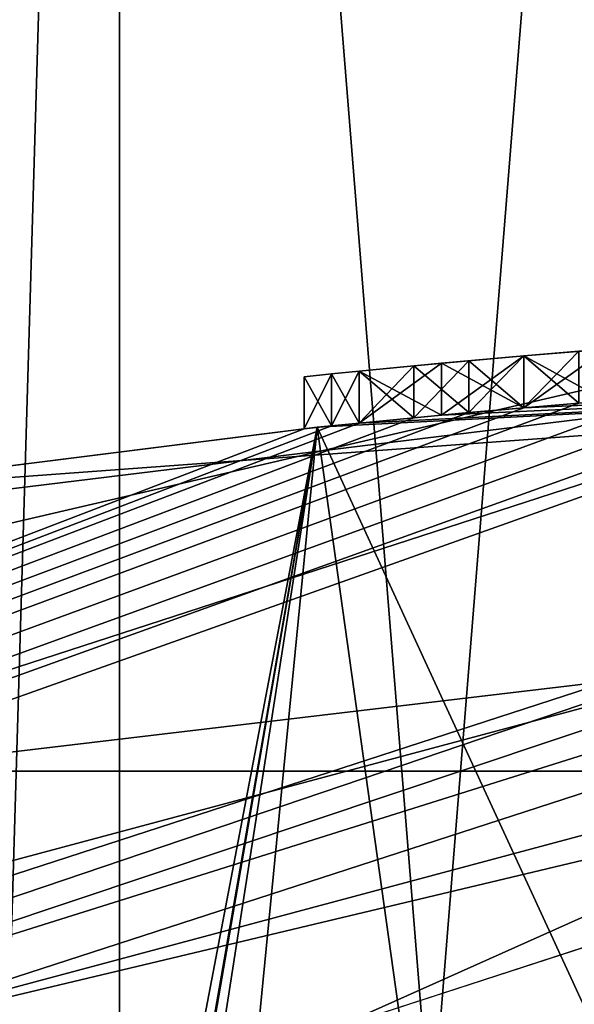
# Model space of a CAD drawing. Header units: millimetres. Extents: x -50 to 50, y -120 to 419.
# Tile 56 of 241: x -3.05 to -1.98, y 22.75 to 24.66. Entities that reach past the tile are written whole.
import ezdxf

# ---------------------------------------------------------------- set-up
doc = ezdxf.new("R2010")
doc.units = ezdxf.units.MM
doc.header["$LTSCALE"] = 81.481481
for name, color, linetype in [('1117', 7, 'CONTINUOUS'), ('1145', 7, 'CONTINUOUS'), ('207', 7, 'CONTINUOUS'), ('208', 7, 'CONTINUOUS'), ('2885', 7, 'CONTINUOUS'), ('2892', 7, 'CONTINUOUS'), ('2893', 7, 'CONTINUOUS'), ('2906', 7, 'CONTINUOUS'), ('2907', 7, 'CONTINUOUS'), ('2908', 7, 'CONTINUOUS'), ('2909', 7, 'CONTINUOUS'), ('2910', 7, 'CONTINUOUS'), ('2914', 7, 'CONTINUOUS'), ('478', 7, 'CONTINUOUS'), ('489', 7, 'CONTINUOUS'), ('492', 7, 'CONTINUOUS'), ('493', 7, 'CONTINUOUS'), ('5', 7, 'CONTINUOUS'), ('530', 7, 'CONTINUOUS'), ('581', 7, 'CONTINUOUS'), ('582', 7, 'CONTINUOUS'), ('583', 7, 'CONTINUOUS'), ('584', 7, 'CONTINUOUS'), ('585', 7, 'CONTINUOUS'), ('586', 7, 'CONTINUOUS'), ('587', 7, 'CONTINUOUS'), ('593', 7, 'CONTINUOUS'), ('594', 7, 'CONTINUOUS'), ('595', 7, 'CONTINUOUS'), ('596', 7, 'CONTINUOUS'), ('597', 7, 'CONTINUOUS'), ('598', 7, 'CONTINUOUS'), ('599', 7, 'CONTINUOUS'), ('6', 7, 'CONTINUOUS'), ('654', 7, 'CONTINUOUS')]:
    doc.layers.add(name, color=color, linetype=linetype)

msp = doc.modelspace()

# ---------------------------------------------------------------- linework, layer by layer
at = {"layer": '1117', "linetype": 'CONTINUOUS'}
for points in [[(-2.0745, 24.0105, 34.3021), (-2.1809, 24.0011, 34.4583), (-2.0745, 24.0105, 37.1145), (-2.0745, 24.0105, 34.3021)], [(-2.1809, 24.0011, 34.4583), (-2.1809, 24.0011, 36.9583), (-2.0745, 24.0105, 37.1145), (-2.1809, 24.0011, 34.4583)], [(-1.9681, 24.0195, 37.2708), (-1.9681, 24.0195, 36.0208), (-2.0745, 24.0105, 34.3021), (-1.9681, 24.0195, 37.2708)], [(-1.9681, 24.0195, 37.2708), (-2.0745, 24.0105, 34.3021), (-2.0745, 24.0105, 37.1145), (-1.9681, 24.0195, 37.2708)], [(-1.9681, 24.0195, 36.0208), (-1.9681, 24.0195, 35.3958), (-2.0745, 24.0105, 34.3021), (-1.9681, 24.0195, 36.0208)], [(-1.9681, 24.0195, 35.3958), (-1.9681, 24.0195, 34.1458), (-2.0745, 24.0105, 34.3021), (-1.9681, 24.0195, 35.3958)], [(-2.2873, 23.9912, 34.6667), (-2.3936, 23.9808, 34.875), (-2.2873, 23.9912, 36.7499), (-2.2873, 23.9912, 34.6667)], [(-2.3936, 23.9808, 34.875), (-2.3936, 23.9808, 36.5417), (-2.2873, 23.9912, 36.7499), (-2.3936, 23.9808, 34.875)], [(-2.1809, 24.0011, 34.4583), (-2.2873, 23.9912, 34.6667), (-2.1809, 24.0011, 36.9583), (-2.1809, 24.0011, 34.4583)], [(-2.2873, 23.9912, 34.6667), (-2.2873, 23.9912, 36.7499), (-2.1809, 24.0011, 36.9583), (-2.2873, 23.9912, 34.6667)], [(-2.4468, 23.9755, 35.0834), (-2.5, 23.97, 35.2917), (-2.4468, 23.9755, 36.3333), (-2.4468, 23.9755, 35.0834)], [(-2.5, 23.97, 35.2917), (-2.5, 23.97, 36.125), (-2.4468, 23.9755, 36.3333), (-2.5, 23.97, 35.2917)], [(-2.3936, 23.9808, 34.875), (-2.4468, 23.9755, 35.0834), (-2.3936, 23.9808, 36.5417), (-2.3936, 23.9808, 34.875)], [(-2.4468, 23.9755, 35.0834), (-2.4468, 23.9755, 36.3333), (-2.3936, 23.9808, 36.5417), (-2.4468, 23.9755, 35.0834)]]:
    msp.add_3dface(points, dxfattribs=at)
at = {"layer": '1145', "linetype": 'CONTINUOUS'}
for points in [[(-3.3, 15, 49), (-2.8579, 15, 50.65), (-3.3, 30, 49), (-3.3, 15, 49)], [(-3.3, 30, 49), (-2.8579, 15, 50.65), (-2.8579, 30, 50.65), (-3.3, 30, 49)], [(-2.8579, 15, 47.35), (-3.3, 15, 49), (-2.8579, 30, 47.35), (-2.8579, 15, 47.35)], [(-2.8579, 30, 47.35), (-3.3, 15, 49), (-3.3, 30, 49), (-2.8579, 30, 47.35)], [(-2.8579, 15, 50.65), (-1.65, 15, 51.8579), (-2.8579, 30, 50.65), (-2.8579, 15, 50.65)], [(-2.8579, 30, 50.65), (-1.65, 15, 51.8579), (-1.65, 30, 51.8579), (-2.8579, 30, 50.65)], [(-1.65, 15, 46.1421), (-2.8579, 15, 47.35), (-1.65, 30, 46.1421), (-1.65, 15, 46.1421)], [(-1.65, 30, 46.1421), (-2.8579, 15, 47.35), (-2.8579, 30, 47.35), (-1.65, 30, 46.1421)]]:
    msp.add_3dface(points, dxfattribs=at)
at = {"layer": '207', "linetype": 'CONTINUOUS'}
for points in [[(-13.9829, 19.2593, 31), (0, 23.8, 31), (-13.0428, 17.9645, 31), (-13.9829, 19.2593, 31)], [(0, 23.8, 31), (0, 22.2, 31), (-13.0428, 17.9645, 31), (0, 23.8, 31)]]:
    msp.add_3dface(points, dxfattribs=at)
at = {"layer": '208', "linetype": 'CONTINUOUS'}
msp.add_3dface([(0, -23.5, 71), (0, 23.5, 71), (-13.8066, 19.0165, 71), (0, -23.5, 71)], dxfattribs=at)
at = {"layer": '2885', "linetype": 'CONTINUOUS'}
for points in [[(7.54, 23.2058, 7), (-7.54, 23.2058, 7), (7.54, 23.2058, 6), (7.54, 23.2058, 7)], [(7.54, 23.2058, 6), (-7.54, 23.2058, 7), (-7.54, 23.2058, 6), (7.54, 23.2058, 6)]]:
    msp.add_3dface(points, dxfattribs=at)
at = {"layer": '2892', "linetype": 'CONTINUOUS'}
msp.add_3dface([(-48, 30, 6), (0, 27, 6), (-15.8701, 21.8435, 6), (-48, 30, 6)], dxfattribs=at)
at = {"layer": '2893', "linetype": 'CONTINUOUS'}
for points in [[(-48, 30, 7), (-7.54, 23.2058, 7), (48, 30, 7), (-48, 30, 7)], [(-7.54, 23.2058, 7), (7.54, 23.2058, 7), (48, 30, 7), (-7.54, 23.2058, 7)]]:
    msp.add_3dface(points, dxfattribs=at)
at = {"layer": '2906', "linetype": 'CONTINUOUS'}
for points in [[(-15.1649, 20.8726, 4), (0, 25.8, 4), (-15.1648, 20.8727, 6), (-15.1649, 20.8726, 4)], [(0, 25.8, 4), (0, 25.8, 6), (-15.1648, 20.8727, 6), (0, 25.8, 4)]]:
    msp.add_3dface(points, dxfattribs=at)
at = {"layer": '2907', "linetype": 'CONTINUOUS'}
for points in [[(0, 25.8, 4), (-15.1649, 20.8726, 4), (0, 24.4, 4), (0, 25.8, 4)], [(0, 24.4, 4), (-15.1649, 20.8726, 4), (-14.3419, 19.74, 4), (0, 24.4, 4)]]:
    msp.add_3dface(points, dxfattribs=at)
at = {"layer": '2908', "linetype": 'CONTINUOUS'}
for points in [[(0, 24.4, 4), (-14.3419, 19.74, 4), (0, 24.4, 2), (0, 24.4, 4)], [(0, 24.4, 2), (-14.3419, 19.74, 4), (-14.3419, 19.74, 2), (0, 24.4, 2)]]:
    msp.add_3dface(points, dxfattribs=at)
at = {"layer": '2909', "linetype": 'CONTINUOUS'}
for points in [[(0, 27, 2), (-14.3419, 19.74, 2), (-15.8703, 21.8434, 2), (0, 27, 2)], [(0, 24.4, 2), (-14.3419, 19.74, 2), (0, 27, 2), (0, 24.4, 2)]]:
    msp.add_3dface(points, dxfattribs=at)
at = {"layer": '2910', "linetype": 'CONTINUOUS'}
for points in [[(-15.8701, 21.8435, 6), (0, 27, 6), (-15.8703, 21.8434, 2), (-15.8701, 21.8435, 6)], [(0, 27, 6), (0, 27, 2), (-15.8703, 21.8434, 2), (0, 27, 6)]]:
    msp.add_3dface(points, dxfattribs=at)
at = {"layer": '2914', "linetype": 'CONTINUOUS'}
for points in [[(0, 25.8, 6), (-7.54, 23.2058, 6), (-15.1648, 20.8727, 6), (0, 25.8, 6)], [(7.54, 23.2058, 6), (-7.54, 23.2058, 6), (0, 25.8, 6), (7.54, 23.2058, 6)]]:
    msp.add_3dface(points, dxfattribs=at)
at = {"layer": '478', "linetype": 'CONTINUOUS'}
for points in [[(0, 24, 70.5), (-3.5, 23.7434, 49), (-14.1068, 19.4164, 31.2), (0, 24, 70.5)], [(-14.1068, 19.4164, 70.5), (0, 24, 70.5), (-14.1068, 19.4164, 31.2), (-14.1068, 19.4164, 70.5)], [(0, 24, 31.2), (-14.1068, 19.4164, 31.2), (-1.3298, 23.9631, 33.8333), (0, 24, 31.2)], [(-2.4749, 23.8721, 51.4748), (-3.5, 23.7434, 49), (0, 24, 70.5), (-2.4749, 23.8721, 51.4748)], [(0, 24, 45.5), (-2.3936, 23.8803, 41.125), (-2.4749, 23.8721, 46.5252), (0, 24, 45.5)], [(0, 24, 52.5), (-2.4749, 23.8721, 51.4748), (0, 24, 70.5), (0, 24, 52.5)], [(-2.2341, 23.8958, 41.3853), (-2.3936, 23.8803, 41.125), (0, 24, 45.5), (-2.2341, 23.8958, 41.3853)], [(-2.0745, 23.9102, 41.6458), (-2.2341, 23.8958, 41.3853), (0, 24, 45.5), (-2.0745, 23.9102, 41.6458)], [(-1.915, 23.9235, 41.802), (-2.0745, 23.9102, 41.6458), (0, 24, 45.5), (-1.915, 23.9235, 41.802)], [(-1.3298, 23.9631, 33.8333), (-14.1068, 19.4164, 31.2), (-1.4894, 23.9537, 33.8854), (-1.3298, 23.9631, 33.8333)], [(-1.4894, 23.9537, 33.8854), (-14.1068, 19.4164, 31.2), (-1.6489, 23.9433, 33.9375), (-1.4894, 23.9537, 33.8854)], [(-1.6489, 23.9433, 33.9375), (-14.1068, 19.4164, 31.2), (-1.8086, 23.9318, 34.0417), (-1.6489, 23.9433, 33.9375)], [(-1.8086, 23.9318, 34.0417), (-14.1068, 19.4164, 31.2), (-1.9681, 23.9192, 34.1458), (-1.8086, 23.9318, 34.0417)], [(-1.9681, 23.9192, 34.1458), (-14.1068, 19.4164, 31.2), (-2.0745, 23.9102, 34.3021), (-1.9681, 23.9192, 34.1458)], [(-2.0745, 23.9102, 38.9375), (-1.915, 23.9235, 38.7813), (-2.0745, 23.9102, 37.1145), (-2.0745, 23.9102, 38.9375)], [(-2.0745, 23.9102, 37.1145), (-1.915, 23.9235, 38.7813), (-1.9681, 23.9192, 37.2708), (-2.0745, 23.9102, 37.1145)], [(-2.0745, 23.9102, 34.3021), (-14.1068, 19.4164, 31.2), (-2.1809, 23.9007, 34.4583), (-2.0745, 23.9102, 34.3021)], [(-2.1809, 23.9007, 34.4583), (-14.1068, 19.4164, 31.2), (-2.2873, 23.8908, 34.6667), (-2.1809, 23.9007, 34.4583)], [(-2.3936, 23.8803, 39.4583), (-2.2341, 23.8958, 39.198), (-2.3936, 23.8803, 36.5417), (-2.3936, 23.8803, 39.4583)], [(-2.3936, 23.8803, 36.5417), (-2.2341, 23.8958, 39.198), (-2.2873, 23.8908, 36.7499), (-2.3936, 23.8803, 36.5417)], [(-2.2873, 23.8908, 36.7499), (-2.2341, 23.8958, 39.198), (-2.1809, 23.9007, 36.9583), (-2.2873, 23.8908, 36.7499)], [(-2.2341, 23.8958, 39.198), (-2.0745, 23.9102, 38.9375), (-2.1809, 23.9007, 36.9583), (-2.2341, 23.8958, 39.198)], [(-2.1809, 23.9007, 36.9583), (-2.0745, 23.9102, 38.9375), (-2.0745, 23.9102, 37.1145), (-2.1809, 23.9007, 36.9583)], [(-2.2873, 23.8908, 34.6667), (-14.1068, 19.4164, 31.2), (-2.3936, 23.8803, 34.875), (-2.2873, 23.8908, 34.6667)], [(-2.3936, 23.8803, 34.875), (-14.1068, 19.4164, 31.2), (-2.4468, 23.8749, 35.0834), (-2.3936, 23.8803, 34.875)], [(-2.4468, 23.8749, 35.0834), (-14.1068, 19.4164, 31.2), (-2.5, 23.8694, 35.2917), (-2.4468, 23.8749, 35.0834)], [(-2.5, 23.8694, 39.9792), (-2.4468, 23.8749, 39.7188), (-2.5, 23.8694, 36.125), (-2.5, 23.8694, 39.9792)], [(-2.5, 23.8694, 36.125), (-2.4468, 23.8749, 39.7188), (-2.4468, 23.8749, 36.3333), (-2.5, 23.8694, 36.125)], [(-2.4468, 23.8749, 40.8645), (-2.5, 23.8694, 40.6042), (-2.4749, 23.8721, 46.5252), (-2.4468, 23.8749, 40.8645)], [(-2.3936, 23.8803, 41.125), (-2.4468, 23.8749, 40.8645), (-2.4749, 23.8721, 46.5252), (-2.3936, 23.8803, 41.125)], [(-2.4468, 23.8749, 39.7188), (-2.3936, 23.8803, 39.4583), (-2.4468, 23.8749, 36.3333), (-2.4468, 23.8749, 39.7188)], [(-2.4468, 23.8749, 36.3333), (-2.3936, 23.8803, 39.4583), (-2.3936, 23.8803, 36.5417), (-2.4468, 23.8749, 36.3333)], [(-2.5, 23.8694, 40.6042), (-2.5, 23.8694, 39.9792), (-14.1068, 19.4164, 31.2), (-2.5, 23.8694, 40.6042)], [(-14.1068, 19.4164, 31.2), (-2.5, 23.8694, 39.9792), (-2.5, 23.8694, 36.125), (-14.1068, 19.4164, 31.2)], [(-3.5, 23.7434, 49), (-2.5, 23.8694, 40.6042), (-14.1068, 19.4164, 31.2), (-3.5, 23.7434, 49)], [(-2.5, 23.8694, 35.2917), (-14.1068, 19.4164, 31.2), (-2.5, 23.8694, 36.125), (-2.5, 23.8694, 35.2917)], [(-2.4749, 23.8721, 46.5252), (-2.5, 23.8694, 40.6042), (-3.5, 23.7434, 49), (-2.4749, 23.8721, 46.5252)]]:
    msp.add_3dface(points, dxfattribs=at)
at = {"layer": '489', "linetype": 'CONTINUOUS'}
for points in [[(0, 24, 70.5), (-14.1068, 19.4164, 70.5), (0, 23.8536, 70.8536), (0, 24, 70.5)], [(0, 23.8536, 70.8536), (-14.1068, 19.4164, 70.5), (-11.9268, 20.6578, 70.8536), (0, 23.8536, 70.8536)], [(0, 23.5, 71), (0, 23.8536, 70.8536), (-11.9268, 20.6578, 70.8536), (0, 23.5, 71)], [(-13.8066, 19.0165, 71), (0, 23.5, 71), (-11.9268, 20.6578, 70.8536), (-13.8066, 19.0165, 71)]]:
    msp.add_3dface(points, dxfattribs=at)
at = {"layer": '492', "linetype": 'CONTINUOUS'}
for points in [[(-2.4749, 23.8721, 51.4748), (0, 24, 52.5), (-1.7234, 18.5, 52.0463), (-2.4749, 23.8721, 51.4748)], [(-2.4749, 23.8721, 51.4748), (-3.5, 18, 49), (-3.5, 18.5, 49), (-2.4749, 23.8721, 51.4748)], [(-3.5, 18, 49), (-2.4749, 23.8721, 51.4748), (-3.4543, 18.2089, 49.564), (-3.5, 18, 49)], [(-3.5, 23.7434, 49), (-2.4749, 23.8721, 51.4748), (-3.5, 18.5, 49), (-3.5, 23.7434, 49)], [(-3.4543, 18.2089, 49.564), (-2.4749, 23.8721, 51.4748), (-3.332, 18.3738, 50.0712), (-3.4543, 18.2089, 49.564)], [(-2.4749, 23.8721, 51.4748), (-3, 18.5, 50.8028), (-3.332, 18.3738, 50.0712), (-2.4749, 23.8721, 51.4748)], [(-3, 18.5, 50.8028), (-2.4749, 23.8721, 51.4748), (-1.7234, 18.5, 52.0463), (-3, 18.5, 50.8028)]]:
    msp.add_3dface(points, dxfattribs=at)
at = {"layer": '493', "linetype": 'CONTINUOUS'}
for points in [[(0, 24, 45.5), (-2.4749, 23.8721, 46.5252), (0, 18.5, 45.5), (0, 24, 45.5)], [(-2.4749, 23.8721, 46.5252), (-3.5, 23.7434, 49), (-3, 18.5, 47.1972), (-2.4749, 23.8721, 46.5252)], [(-2.4749, 23.8721, 46.5252), (-3, 18.5, 47.1972), (-1.7234, 18.5, 45.9537), (-2.4749, 23.8721, 46.5252)], [(0, 18.5, 45.5), (-2.4749, 23.8721, 46.5252), (-1.7234, 18.5, 45.9537), (0, 18.5, 45.5)], [(-3.5, 23.7434, 49), (-3.3727, 18.5, 48.0646), (-3, 18.5, 47.1972), (-3.5, 23.7434, 49)]]:
    msp.add_3dface(points, dxfattribs=at)
at = {"layer": '5', "linetype": 'CONTINUOUS'}
msp.add_3dface([(0, 22.9, 30), (-7.0789, 21.7784, 30), (7.0789, 21.7784, 30), (0, 22.9, 30)], dxfattribs=at)
at = {"layer": '530', "linetype": 'CONTINUOUS'}
for points in [[(-13.9829, 19.2593, 31), (-14.1068, 19.4164, 31.2), (0, 24, 31.2), (-13.9829, 19.2593, 31)], [(-13.9829, 19.2593, 31), (0, 24, 31.2), (0, 23.9414, 31.0586), (-13.9829, 19.2593, 31)], [(0, 23.8, 31), (-13.9829, 19.2593, 31), (0, 23.9414, 31.0586), (0, 23.8, 31)]]:
    msp.add_3dface(points, dxfattribs=at)
at = {"layer": '581', "linetype": 'CONTINUOUS'}
for points in [[(-2.0745, 23.9102, 34.3021), (-2.1809, 23.9007, 34.4583), (-2.0745, 24.0105, 34.3021), (-2.0745, 23.9102, 34.3021)], [(-2.0745, 24.0105, 34.3021), (-2.1809, 23.9007, 34.4583), (-2.1809, 24.0011, 34.4583), (-2.0745, 24.0105, 34.3021)], [(-1.9681, 23.9192, 34.1458), (-2.0745, 23.9102, 34.3021), (-1.9681, 24.0195, 34.1458), (-1.9681, 23.9192, 34.1458)], [(-1.9681, 24.0195, 34.1458), (-2.0745, 23.9102, 34.3021), (-2.0745, 24.0105, 34.3021), (-1.9681, 24.0195, 34.1458)]]:
    msp.add_3dface(points, dxfattribs=at)
at = {"layer": '582', "linetype": 'CONTINUOUS'}
for points in [[(-2.2873, 23.8908, 34.6667), (-2.3936, 23.8803, 34.875), (-2.2873, 23.9912, 34.6667), (-2.2873, 23.8908, 34.6667)], [(-2.2873, 23.9912, 34.6667), (-2.3936, 23.8803, 34.875), (-2.3936, 23.9808, 34.875), (-2.2873, 23.9912, 34.6667)], [(-2.1809, 23.9007, 34.4583), (-2.2873, 23.8908, 34.6667), (-2.1809, 24.0011, 34.4583), (-2.1809, 23.9007, 34.4583)], [(-2.1809, 24.0011, 34.4583), (-2.2873, 23.8908, 34.6667), (-2.2873, 23.9912, 34.6667), (-2.1809, 24.0011, 34.4583)]]:
    msp.add_3dface(points, dxfattribs=at)
at = {"layer": '583', "linetype": 'CONTINUOUS'}
for points in [[(-2.4468, 23.8749, 35.0834), (-2.5, 23.8694, 35.2917), (-2.4468, 23.9755, 35.0834), (-2.4468, 23.8749, 35.0834)], [(-2.4468, 23.9755, 35.0834), (-2.5, 23.8694, 35.2917), (-2.5, 23.97, 35.2917), (-2.4468, 23.9755, 35.0834)], [(-2.3936, 23.8803, 34.875), (-2.4468, 23.8749, 35.0834), (-2.3936, 23.9808, 34.875), (-2.3936, 23.8803, 34.875)], [(-2.3936, 23.9808, 34.875), (-2.4468, 23.8749, 35.0834), (-2.4468, 23.9755, 35.0834), (-2.3936, 23.9808, 34.875)]]:
    msp.add_3dface(points, dxfattribs=at)
at = {"layer": '584', "linetype": 'CONTINUOUS'}
for points in [[(-2.5, 23.8694, 35.2917), (-2.5, 23.8694, 36.125), (-2.5, 23.97, 35.2917), (-2.5, 23.8694, 35.2917)], [(-2.5, 23.97, 35.2917), (-2.5, 23.8694, 36.125), (-2.5, 23.97, 36.125), (-2.5, 23.97, 35.2917)]]:
    msp.add_3dface(points, dxfattribs=at)
at = {"layer": '585', "linetype": 'CONTINUOUS'}
for points in [[(-2.5, 23.97, 36.125), (-2.4468, 23.8749, 36.3333), (-2.4468, 23.9755, 36.3333), (-2.5, 23.97, 36.125)], [(-2.5, 23.8694, 36.125), (-2.4468, 23.8749, 36.3333), (-2.5, 23.97, 36.125), (-2.5, 23.8694, 36.125)], [(-2.4468, 23.9755, 36.3333), (-2.3936, 23.8803, 36.5417), (-2.3936, 23.9808, 36.5417), (-2.4468, 23.9755, 36.3333)], [(-2.4468, 23.8749, 36.3333), (-2.3936, 23.8803, 36.5417), (-2.4468, 23.9755, 36.3333), (-2.4468, 23.8749, 36.3333)]]:
    msp.add_3dface(points, dxfattribs=at)
at = {"layer": '586', "linetype": 'CONTINUOUS'}
for points in [[(-2.3936, 23.9808, 36.5417), (-2.2873, 23.8908, 36.7499), (-2.2873, 23.9912, 36.7499), (-2.3936, 23.9808, 36.5417)], [(-2.2873, 23.9912, 36.7499), (-2.1809, 23.9007, 36.9583), (-2.1809, 24.0011, 36.9583), (-2.2873, 23.9912, 36.7499)], [(-2.2873, 23.8908, 36.7499), (-2.1809, 23.9007, 36.9583), (-2.2873, 23.9912, 36.7499), (-2.2873, 23.8908, 36.7499)], [(-2.3936, 23.8803, 36.5417), (-2.2873, 23.8908, 36.7499), (-2.3936, 23.9808, 36.5417), (-2.3936, 23.8803, 36.5417)]]:
    msp.add_3dface(points, dxfattribs=at)
at = {"layer": '587', "linetype": 'CONTINUOUS'}
for points in [[(-2.1809, 24.0011, 36.9583), (-2.0745, 23.9102, 37.1145), (-2.0745, 24.0105, 37.1145), (-2.1809, 24.0011, 36.9583)], [(-1.9681, 23.9192, 37.2708), (-1.9681, 24.0195, 37.2708), (-2.0745, 24.0105, 37.1145), (-1.9681, 23.9192, 37.2708)], [(-2.0745, 23.9102, 37.1145), (-1.9681, 23.9192, 37.2708), (-2.0745, 24.0105, 37.1145), (-2.0745, 23.9102, 37.1145)], [(-2.1809, 23.9007, 36.9583), (-2.0745, 23.9102, 37.1145), (-2.1809, 24.0011, 36.9583), (-2.1809, 23.9007, 36.9583)]]:
    msp.add_3dface(points, dxfattribs=at)
at = {"layer": '593', "linetype": 'CONTINUOUS'}
for points in [[(-1.915, 23.9235, 38.7813), (-2.0745, 23.9102, 38.9375), (-1.915, 24.0238, 38.7813), (-1.915, 23.9235, 38.7813)], [(-1.915, 24.0238, 38.7813), (-2.0745, 23.9102, 38.9375), (-2.0745, 24.0106, 38.9375), (-1.915, 24.0238, 38.7813)]]:
    msp.add_3dface(points, dxfattribs=at)
at = {"layer": '594', "linetype": 'CONTINUOUS'}
for points in [[(-2.0745, 23.9102, 38.9375), (-2.2341, 23.8958, 39.198), (-2.0745, 24.0106, 38.9375), (-2.0745, 23.9102, 38.9375)], [(-2.0745, 24.0106, 38.9375), (-2.2341, 23.8958, 39.198), (-2.2341, 23.9962, 39.198), (-2.0745, 24.0106, 38.9375)], [(-2.2341, 23.8958, 39.198), (-2.3936, 23.8803, 39.4583), (-2.2341, 23.9962, 39.198), (-2.2341, 23.8958, 39.198)], [(-2.2341, 23.9962, 39.198), (-2.3936, 23.8803, 39.4583), (-2.3936, 23.9808, 39.4583), (-2.2341, 23.9962, 39.198)]]:
    msp.add_3dface(points, dxfattribs=at)
at = {"layer": '595', "linetype": 'CONTINUOUS'}
for points in [[(-2.4468, 23.8749, 39.7188), (-2.5, 23.8694, 39.9792), (-2.4468, 23.9755, 39.7188), (-2.4468, 23.8749, 39.7188)], [(-2.4468, 23.9755, 39.7188), (-2.5, 23.8694, 39.9792), (-2.5, 23.97, 39.9792), (-2.4468, 23.9755, 39.7188)], [(-2.3936, 23.8803, 39.4583), (-2.4468, 23.8749, 39.7188), (-2.3936, 23.9808, 39.4583), (-2.3936, 23.8803, 39.4583)], [(-2.3936, 23.9808, 39.4583), (-2.4468, 23.8749, 39.7188), (-2.4468, 23.9755, 39.7188), (-2.3936, 23.9808, 39.4583)]]:
    msp.add_3dface(points, dxfattribs=at)
at = {"layer": '596', "linetype": 'CONTINUOUS'}
for points in [[(-2.5, 23.8694, 39.9792), (-2.5, 23.8694, 40.6042), (-2.5, 23.97, 39.9792), (-2.5, 23.8694, 39.9792)], [(-2.5, 23.97, 39.9792), (-2.5, 23.8694, 40.6042), (-2.5, 23.97, 40.6042), (-2.5, 23.97, 39.9792)]]:
    msp.add_3dface(points, dxfattribs=at)
at = {"layer": '597', "linetype": 'CONTINUOUS'}
for points in [[(-2.5, 23.97, 40.6042), (-2.4468, 23.8749, 40.8645), (-2.4468, 23.9755, 40.8645), (-2.5, 23.97, 40.6042)], [(-2.5, 23.8694, 40.6042), (-2.4468, 23.8749, 40.8645), (-2.5, 23.97, 40.6042), (-2.5, 23.8694, 40.6042)], [(-2.4468, 23.9755, 40.8645), (-2.3936, 23.8803, 41.125), (-2.3936, 23.9808, 41.125), (-2.4468, 23.9755, 40.8645)], [(-2.4468, 23.8749, 40.8645), (-2.3936, 23.8803, 41.125), (-2.4468, 23.9755, 40.8645), (-2.4468, 23.8749, 40.8645)]]:
    msp.add_3dface(points, dxfattribs=at)
at = {"layer": '598', "linetype": 'CONTINUOUS'}
for points in [[(-2.2341, 23.9962, 41.3853), (-2.0745, 23.9102, 41.6458), (-2.0745, 24.0106, 41.6458), (-2.2341, 23.9962, 41.3853)], [(-2.3936, 23.9808, 41.125), (-2.2341, 23.8958, 41.3853), (-2.2341, 23.9962, 41.3853), (-2.3936, 23.9808, 41.125)], [(-2.2341, 23.8958, 41.3853), (-2.0745, 23.9102, 41.6458), (-2.2341, 23.9962, 41.3853), (-2.2341, 23.8958, 41.3853)], [(-2.3936, 23.8803, 41.125), (-2.2341, 23.8958, 41.3853), (-2.3936, 23.9808, 41.125), (-2.3936, 23.8803, 41.125)]]:
    msp.add_3dface(points, dxfattribs=at)
at = {"layer": '599', "linetype": 'CONTINUOUS'}
for points in [[(-2.0745, 24.0106, 41.6458), (-1.915, 23.9235, 41.802), (-1.915, 24.0238, 41.802), (-2.0745, 24.0106, 41.6458)], [(-2.0745, 23.9102, 41.6458), (-1.915, 23.9235, 41.802), (-2.0745, 24.0106, 41.6458), (-2.0745, 23.9102, 41.6458)]]:
    msp.add_3dface(points, dxfattribs=at)
at = {"layer": '6', "linetype": 'CONTINUOUS'}
for points in [[(0, 23.6071, 29.7071), (-7.3855, 22.7303, 29), (-11.8036, 20.4444, 29.7071), (0, 23.6071, 29.7071)], [(0, 22.9, 30), (0, 23.6071, 29.7071), (-11.8036, 20.4444, 29.7071), (0, 22.9, 30)], [(7.3855, 22.7303, 29), (-7.3855, 22.7303, 29), (0, 23.6071, 29.7071), (7.3855, 22.7303, 29)], [(-7.0789, 21.7784, 30), (0, 22.9, 30), (-11.8036, 20.4444, 29.7071), (-7.0789, 21.7784, 30)]]:
    msp.add_3dface(points, dxfattribs=at)
at = {"layer": '654', "color": 7, "linetype": 'CONTINUOUS', "true_color": 0x000000}
for points in [[(-2.0745, 24.0106, 38.9375), (-2.2341, 23.9962, 39.198), (-2.0745, 24.0106, 41.6458), (-2.0745, 24.0106, 38.9375)], [(-2.2341, 23.9962, 39.198), (-2.2341, 23.9962, 41.3853), (-2.0745, 24.0106, 41.6458), (-2.2341, 23.9962, 39.198)], [(-1.915, 24.0238, 38.7813), (-2.0745, 24.0106, 38.9375), (-1.9681, 24.0195, 40.0833), (-1.915, 24.0238, 38.7813)], [(-2.0745, 24.0106, 38.9375), (-2.0745, 24.0106, 41.6458), (-1.915, 24.0238, 41.802), (-2.0745, 24.0106, 38.9375)], [(-2.0745, 24.0106, 38.9375), (-1.915, 24.0238, 41.802), (-1.9681, 24.0195, 40.5), (-2.0745, 24.0106, 38.9375)], [(-1.9681, 24.0195, 40.0833), (-2.0745, 24.0106, 38.9375), (-1.9681, 24.0195, 40.5), (-1.9681, 24.0195, 40.0833)], [(-2.2341, 23.9962, 39.198), (-2.3936, 23.9808, 39.4583), (-2.2341, 23.9962, 41.3853), (-2.2341, 23.9962, 39.198)], [(-2.3936, 23.9808, 39.4583), (-2.3936, 23.9808, 41.125), (-2.2341, 23.9962, 41.3853), (-2.3936, 23.9808, 39.4583)], [(-2.4468, 23.9755, 39.7188), (-2.5, 23.97, 39.9792), (-2.4468, 23.9755, 40.8645), (-2.4468, 23.9755, 39.7188)], [(-2.5, 23.97, 39.9792), (-2.5, 23.97, 40.6042), (-2.4468, 23.9755, 40.8645), (-2.5, 23.97, 39.9792)], [(-2.3936, 23.9808, 39.4583), (-2.4468, 23.9755, 39.7188), (-2.3936, 23.9808, 41.125), (-2.3936, 23.9808, 39.4583)], [(-2.4468, 23.9755, 39.7188), (-2.4468, 23.9755, 40.8645), (-2.3936, 23.9808, 41.125), (-2.4468, 23.9755, 39.7188)]]:
    msp.add_3dface(points, dxfattribs=at)

doc.saveas('drawing.dxf')
